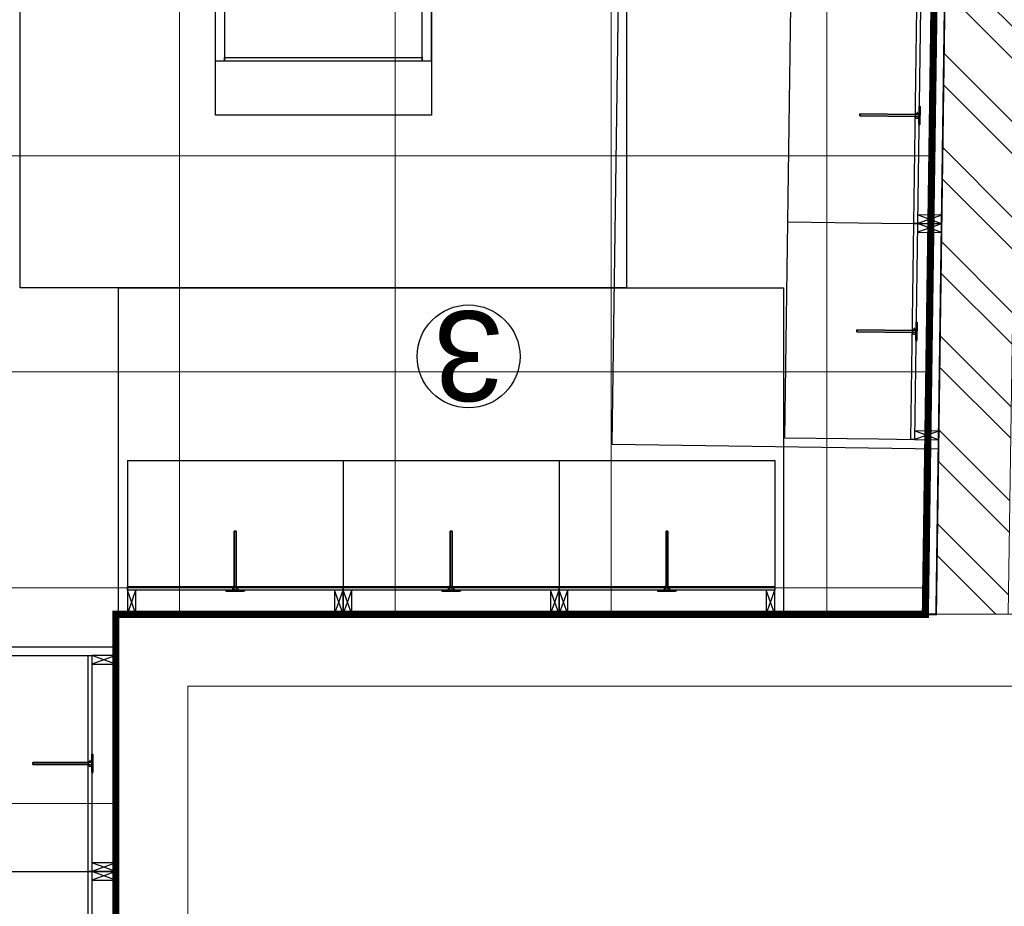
# Model space of a CAD drawing. Header units: millimetres. Extents: x 52937 to 262245, y 6619 to 63681.
# Tile 23 of 56: x 90441 to 93178, y 11618 to 14082. Entities that reach past the tile are written whole.
import ezdxf

# ---------------------------------------------------------------- set-up
doc = ezdxf.new("R2010")
doc.units = ezdxf.units.MM
doc.linetypes.add('CONTINU', pattern=[0])
doc.layers.add('AREA', color=8, linetype='Continuous')
doc.layers.add('RTL-FLOOR-FIXTURE', color=8, linetype='Continuous')
for name, color, linetype, lineweight in [('FLOORING-WITH-HATCH', 8, 'Continuous', 20), ('WALL-HATCH', 8, 'Continuous', 5), ('WALLS', 8, 'Continuous', 5)]:
    doc.layers.add(name, color=color, linetype=linetype, lineweight=lineweight)
doc.styles.get("Standard").update_dxf_attribs({"font": 'arial.ttf'})

# ---------------------------------------------------------------- blocks, each defined once
blk = doc.blocks.new('3')
at = {"ltscale": 100}
for p, q in [((24, 916.7), (48, 849.7)), ((48, 916.7), (24, 849.7)), ((600, 916.7), (624, 849.7)), ((624, 916.7), (600, 849.7)), ((600, 916.7), (624, 849.7)), ((624, 916.7), (600, 849.7)), ((624, 916.7), (648, 849.7)), ((648, 916.7), (624, 849.7)), ((1200, 916.7), (1224, 849.7)), ((1224, 916.7), (1200, 849.7)), ((1200, 916.7), (1224, 849.7)), ((1224, 916.7), (1200, 849.7)), ((1224, 916.7), (1248, 849.7)), ((1248, 916.7), (1224, 849.7)), ((1800, 916.7), (1824, 849.7)), ((1824, 916.7), (1800, 849.7)), ((1800, 916.7), (1824, 849.7)), ((1824, 916.7), (1800, 849.7))]:
    blk.add_line(p, q, dxfattribs=at)
for p, q in [((0, 749.9), (0, 849.7)), ((24, 749.9), (24, 849.7)), ((624, 749.9), (624, 849.7)), ((1224, 749.9), (1224, 849.7)), ((1224, 749.9), (1224, 849.7)), ((1224, 749.9), (1224, 849.7)), ((1824, 749.9), (1824, 849.7)), ((1824, 749.9), (1824, 849.7))]:
    blk.add_line(p, q)
at = {"ltscale": 0.25}
for p, q in [((24, 489.7), (24, 749.9)), ((624, 489.7), (624, 749.9)), ((1224, 489.7), (1224, 749.9)), ((1224, 489.7), (1224, 749.9)), ((1224, 489.7), (1224, 749.9)), ((1824, 489.7), (1824, 749.9)), ((1824, 489.7), (1824, 749.9)), ((624, 489.7), (24, 489.7)), ((1224, 489.7), (624, 489.7)), ((1824, 489.7), (1224, 489.7))]:
    blk.add_line(p, q, dxfattribs=at)
at = {"ltscale": 100}
for points in [[(24, 849.7), (48, 849.7), (48, 916.7), (24, 916.7)], [(600, 849.7), (624, 849.7), (624, 916.7), (600, 916.7)], [(600, 849.7), (624, 849.7), (624, 916.7), (600, 916.7)], [(624, 849.7), (648, 849.7), (648, 916.7), (624, 916.7)], [(1200, 849.7), (1224, 849.7), (1224, 916.7), (1200, 916.7)], [(1200, 849.7), (1224, 849.7), (1224, 916.7), (1200, 916.7)], [(1224, 849.7), (1248, 849.7), (1248, 916.7), (1224, 916.7)], [(1800, 849.7), (1824, 849.7), (1824, 916.7), (1800, 916.7)], [(1800, 849.7), (1824, 849.7), (1824, 916.7), (1800, 916.7)], [(24, 849.7), (624, 849.7), (624, 839.7), (24, 839.7)], [(624, 849.7), (1224, 849.7), (1224, 839.7), (624, 839.7)], [(1224, 849.7), (1824, 849.7), (1824, 839.7), (1224, 839.7)]]:
    blk.add_lwpolyline(points, close=True, dxfattribs=at)
at = {"ltscale": 5}
for points in [[(348.1, 852.7), (348.1, 849.7), (298.1, 849.7), (298.1, 852.7)], [(299.9, 852.7), (299.9, 849.7), (349.9, 849.7), (349.9, 852.7)], [(948.1, 852.7), (948.1, 849.7), (898.1, 849.7), (898.1, 852.7)], [(899.9, 852.7), (899.9, 849.7), (949.9, 849.7), (949.9, 852.7)], [(1548.1, 852.7), (1548.1, 849.7), (1498.1, 849.7), (1498.1, 852.7)], [(1499.9, 852.7), (1499.9, 849.7), (1549.9, 849.7), (1549.9, 852.7)], [(321.2, 839.7), (321.2, 685.4), (326.7, 685.4), (326.7, 839.7)], [(326.7, 839.7), (326.7, 685.4), (321.2, 685.4), (321.2, 839.7)], [(921.2, 839.7), (921.2, 685.4), (926.7, 685.4), (926.7, 839.7)], [(926.7, 839.7), (926.7, 685.4), (921.2, 685.4), (921.2, 839.7)], [(1521.2, 839.7), (1521.2, 685.4), (1526.7, 685.4), (1526.7, 839.7)], [(1526.7, 839.7), (1526.7, 685.4), (1521.2, 685.4), (1521.2, 839.7)]]:
    blk.add_lwpolyline(points, close=True, dxfattribs=at)
for points in [[(316.7, 845.3), (316.7, 849.7), (321.4, 849.7), (321.4, 848.3)], [(316.7, 845.3), (316.7, 849.7), (321.4, 849.7), (321.4, 848.3)], [(331.3, 845.3), (331.3, 849.7), (326.6, 849.7), (326.6, 848.3)], [(331.3, 845.3), (331.3, 849.7), (326.6, 849.7), (326.6, 848.3)], [(916.7, 845.3), (916.7, 849.7), (921.4, 849.7), (921.4, 848.3)], [(916.7, 845.3), (916.7, 849.7), (921.4, 849.7), (921.4, 848.3)], [(931.3, 845.3), (931.3, 849.7), (926.6, 849.7), (926.6, 848.3)], [(931.3, 845.3), (931.3, 849.7), (926.6, 849.7), (926.6, 848.3)], [(1516.7, 845.3), (1516.7, 849.7), (1521.4, 849.7), (1521.4, 848.3)], [(1516.7, 845.3), (1516.7, 849.7), (1521.4, 849.7), (1521.4, 848.3)], [(1531.3, 845.3), (1531.3, 849.7), (1526.6, 849.7), (1526.6, 848.3)], [(1531.3, 845.3), (1531.3, 849.7), (1526.6, 849.7), (1526.6, 848.3)], [(316.7, 845.3), (315.1, 845.3), (315.1, 844.7), (316.7, 844.7)], [(316.7, 845.3), (315.1, 845.3), (315.1, 844.7), (316.7, 844.7)], [(317.9, 844.7), (316.7, 844.7)], [(317.9, 844.7), (316.7, 844.7)], [(321.4, 844.7), (321.4, 839.7), (317.9, 839.7), (317.9, 844.7)], [(321.4, 844.7), (321.4, 839.7), (317.9, 839.7), (317.9, 844.7)], [(321.4, 848.3), (320.8, 848.3), (320.8, 847.3), (321.4, 847.3)], [(321.4, 848.3), (320.8, 848.3), (320.8, 847.3), (321.4, 847.3)], [(321.4, 847), (320.8, 847), (320.8, 846), (321.4, 846)], [(321.4, 847), (320.8, 847), (320.8, 846), (321.4, 846)], [(321.4, 845.7), (320.8, 845.7), (320.8, 844.7), (321.4, 844.7)], [(321.4, 845.7), (320.8, 845.7), (320.8, 844.7), (321.4, 844.7)], [(321.4, 847.3), (321.4, 847)], [(321.4, 847.3), (321.4, 847)], [(321.4, 846), (321.4, 845.7)], [(321.4, 846), (321.4, 845.7)], [(326.6, 848.3), (327.2, 848.3), (327.2, 847.3), (326.6, 847.3)], [(326.6, 848.3), (327.2, 848.3), (327.2, 847.3), (326.6, 847.3)], [(326.6, 847.3), (326.6, 847)], [(326.6, 847.3), (326.6, 847)], [(326.6, 847), (327.2, 847), (327.2, 846), (326.6, 846)], [(326.6, 847), (327.2, 847), (327.2, 846), (326.6, 846)], [(326.6, 846), (326.6, 845.7)], [(326.6, 846), (326.6, 845.7)], [(326.6, 845.7), (327.2, 845.7), (327.2, 844.7), (326.6, 844.7)], [(326.6, 845.7), (327.2, 845.7), (327.2, 844.7), (326.6, 844.7)], [(326.6, 844.7), (326.6, 839.7), (330.1, 839.7), (330.1, 844.7)], [(326.6, 844.7), (326.6, 839.7), (330.1, 839.7), (330.1, 844.7)], [(330.1, 844.7), (331.3, 844.7)], [(330.1, 844.7), (331.3, 844.7)], [(331.3, 845.3), (332.9, 845.3), (332.9, 844.7), (331.3, 844.7)], [(331.3, 845.3), (332.9, 845.3), (332.9, 844.7), (331.3, 844.7)], [(916.7, 845.3), (915.1, 845.3), (915.1, 844.7), (916.7, 844.7)], [(916.7, 845.3), (915.1, 845.3), (915.1, 844.7), (916.7, 844.7)], [(917.9, 844.7), (916.7, 844.7)], [(917.9, 844.7), (916.7, 844.7)], [(921.4, 844.7), (921.4, 839.7), (917.9, 839.7), (917.9, 844.7)], [(921.4, 844.7), (921.4, 839.7), (917.9, 839.7), (917.9, 844.7)], [(921.4, 848.3), (920.8, 848.3), (920.8, 847.3), (921.4, 847.3)], [(921.4, 848.3), (920.8, 848.3), (920.8, 847.3), (921.4, 847.3)], [(921.4, 847), (920.8, 847), (920.8, 846), (921.4, 846)], [(921.4, 847), (920.8, 847), (920.8, 846), (921.4, 846)], [(921.4, 845.7), (920.8, 845.7), (920.8, 844.7), (921.4, 844.7)], [(921.4, 845.7), (920.8, 845.7), (920.8, 844.7), (921.4, 844.7)], [(921.4, 847.3), (921.4, 847)], [(921.4, 847.3), (921.4, 847)], [(921.4, 846), (921.4, 845.7)], [(921.4, 846), (921.4, 845.7)], [(926.6, 848.3), (927.2, 848.3), (927.2, 847.3), (926.6, 847.3)], [(926.6, 848.3), (927.2, 848.3), (927.2, 847.3), (926.6, 847.3)], [(926.6, 847.3), (926.6, 847)], [(926.6, 847.3), (926.6, 847)], [(926.6, 847), (927.2, 847), (927.2, 846), (926.6, 846)], [(926.6, 847), (927.2, 847), (927.2, 846), (926.6, 846)], [(926.6, 846), (926.6, 845.7)], [(926.6, 846), (926.6, 845.7)], [(926.6, 845.7), (927.2, 845.7), (927.2, 844.7), (926.6, 844.7)], [(926.6, 845.7), (927.2, 845.7), (927.2, 844.7), (926.6, 844.7)], [(926.6, 844.7), (926.6, 839.7), (930.1, 839.7), (930.1, 844.7)], [(926.6, 844.7), (926.6, 839.7), (930.1, 839.7), (930.1, 844.7)], [(930.1, 844.7), (931.3, 844.7)], [(930.1, 844.7), (931.3, 844.7)], [(931.3, 845.3), (932.9, 845.3), (932.9, 844.7), (931.3, 844.7)], [(931.3, 845.3), (932.9, 845.3), (932.9, 844.7), (931.3, 844.7)], [(1516.7, 845.3), (1515.1, 845.3), (1515.1, 844.7), (1516.7, 844.7)], [(1516.7, 845.3), (1515.1, 845.3), (1515.1, 844.7), (1516.7, 844.7)], [(1517.9, 844.7), (1516.7, 844.7)], [(1517.9, 844.7), (1516.7, 844.7)], [(1521.4, 844.7), (1521.4, 839.7), (1517.9, 839.7), (1517.9, 844.7)], [(1521.4, 844.7), (1521.4, 839.7), (1517.9, 839.7), (1517.9, 844.7)], [(1521.4, 848.3), (1520.8, 848.3), (1520.8, 847.3), (1521.4, 847.3)], [(1521.4, 848.3), (1520.8, 848.3), (1520.8, 847.3), (1521.4, 847.3)], [(1521.4, 847), (1520.8, 847), (1520.8, 846), (1521.4, 846)], [(1521.4, 847), (1520.8, 847), (1520.8, 846), (1521.4, 846)], [(1521.4, 845.7), (1520.8, 845.7), (1520.8, 844.7), (1521.4, 844.7)], [(1521.4, 845.7), (1520.8, 845.7), (1520.8, 844.7), (1521.4, 844.7)], [(1521.4, 847.3), (1521.4, 847)], [(1521.4, 847.3), (1521.4, 847)], [(1521.4, 846), (1521.4, 845.7)], [(1521.4, 846), (1521.4, 845.7)], [(1526.6, 848.3), (1527.2, 848.3), (1527.2, 847.3), (1526.6, 847.3)], [(1526.6, 848.3), (1527.2, 848.3), (1527.2, 847.3), (1526.6, 847.3)], [(1526.6, 847.3), (1526.6, 847)], [(1526.6, 847.3), (1526.6, 847)], [(1526.6, 847), (1527.2, 847), (1527.2, 846), (1526.6, 846)], [(1526.6, 847), (1527.2, 847), (1527.2, 846), (1526.6, 846)], [(1526.6, 846), (1526.6, 845.7)], [(1526.6, 846), (1526.6, 845.7)], [(1526.6, 845.7), (1527.2, 845.7), (1527.2, 844.7), (1526.6, 844.7)], [(1526.6, 845.7), (1527.2, 845.7), (1527.2, 844.7), (1526.6, 844.7)], [(1526.6, 844.7), (1526.6, 839.7), (1530.1, 839.7), (1530.1, 844.7)], [(1526.6, 844.7), (1526.6, 839.7), (1530.1, 839.7), (1530.1, 844.7)], [(1530.1, 844.7), (1531.3, 844.7)], [(1530.1, 844.7), (1531.3, 844.7)], [(1531.3, 845.3), (1532.9, 845.3), (1532.9, 844.7), (1531.3, 844.7)], [(1531.3, 845.3), (1532.9, 845.3), (1532.9, 844.7), (1531.3, 844.7)]]:
    blk.add_lwpolyline(points, dxfattribs=at)
blk.add_circle((875.5, 200.2), 143)
at = {"layer": 'RTL-FLOOR-FIXTURE'}
for p, q in [((0, 9.7), (0, 916.7)), ((1849, 916.7), (0, 916.7)), ((1849, 916.7), (1849, 9.7)), ((1849, 9.7), (0, 9.7))]:
    blk.add_line(p, q, dxfattribs=at)
at = {"insert": (875.5, 70.8), "char_height": 250, "attachment_point": 8}
blk.add_mtext_dynamic_manual_height_columns('\\pxqc;{\\fArial|b0|i0|c0|p34;\\C0;3}', width=2166.049, gutter_width=12.5, heights=[0], dxfattribs=at)
blk = doc.blocks.new('4')
at = {"ltscale": 100}
for p, q in [((24, 922.6), (48, 855.6)), ((48, 922.6), (24, 855.6)), ((600, 922.6), (624, 855.6)), ((624, 922.6), (600, 855.6)), ((600, 922.6), (624, 855.6)), ((624, 922.6), (600, 855.6)), ((624, 922.6), (648, 855.6)), ((648, 922.6), (624, 855.6)), ((1200, 922.6), (1224, 855.6)), ((1224, 922.6), (1200, 855.6)), ((1200, 922.6), (1224, 855.6)), ((1224, 922.6), (1200, 855.6)), ((1224, 922.6), (1248, 855.6)), ((1248, 922.6), (1224, 855.6)), ((1800, 922.6), (1824, 855.6)), ((1824, 922.6), (1800, 855.6)), ((1800, 922.6), (1824, 855.6)), ((1824, 922.6), (1800, 855.6)), ((1824, 922.6), (1848, 855.6)), ((1848, 922.6), (1824, 855.6)), ((2400, 922.6), (2424, 855.6)), ((2424, 922.6), (2400, 855.6)), ((2400, 922.6), (2424, 855.6)), ((2424, 922.6), (2400, 855.6))]:
    blk.add_line(p, q, dxfattribs=at)
for p, q in [((0, 755.9), (0, 855.6)), ((24, 755.9), (24, 855.6)), ((624, 755.9), (624, 855.6)), ((1224, 755.9), (1224, 855.6)), ((1224, 755.9), (1224, 855.6)), ((1224, 755.9), (1224, 855.6)), ((1824, 755.9), (1824, 855.6)), ((2424, 755.9), (2424, 855.6)), ((2424, 755.9), (2424, 855.6))]:
    blk.add_line(p, q)
at = {"ltscale": 0.25}
for p, q in [((24, 495.6), (24, 755.9)), ((624, 495.6), (624, 755.9)), ((1224, 495.6), (1224, 755.9)), ((1224, 495.6), (1224, 755.9)), ((1824, 495.6), (1824, 755.9)), ((2424, 495.6), (2424, 755.9)), ((2424, 495.6), (2424, 755.9)), ((624, 495.6), (24, 495.6)), ((1224, 495.6), (624, 495.6)), ((1824, 495.6), (1224, 495.6)), ((2424, 495.6), (1824, 495.6))]:
    blk.add_line(p, q, dxfattribs=at)
at = {"ltscale": 100}
for points in [[(24, 855.6), (48, 855.6), (48, 922.6), (24, 922.6)], [(600, 855.6), (624, 855.6), (624, 922.6), (600, 922.6)], [(600, 855.6), (624, 855.6), (624, 922.6), (600, 922.6)], [(624, 855.6), (648, 855.6), (648, 922.6), (624, 922.6)], [(1200, 855.6), (1224, 855.6), (1224, 922.6), (1200, 922.6)], [(1200, 855.6), (1224, 855.6), (1224, 922.6), (1200, 922.6)], [(1224, 855.6), (1248, 855.6), (1248, 922.6), (1224, 922.6)], [(1800, 855.6), (1824, 855.6), (1824, 922.6), (1800, 922.6)], [(1800, 855.6), (1824, 855.6), (1824, 922.6), (1800, 922.6)], [(1824, 855.6), (1848, 855.6), (1848, 922.6), (1824, 922.6)], [(2400, 855.6), (2424, 855.6), (2424, 922.6), (2400, 922.6)], [(2400, 855.6), (2424, 855.6), (2424, 922.6), (2400, 922.6)], [(24, 855.6), (624, 855.6), (624, 845.6), (24, 845.6)], [(624, 855.6), (1224, 855.6), (1224, 845.6), (624, 845.6)], [(1224, 855.6), (1824, 855.6), (1824, 845.6), (1224, 845.6)], [(1824, 855.6), (2424, 855.6), (2424, 845.6), (1824, 845.6)]]:
    blk.add_lwpolyline(points, close=True, dxfattribs=at)
at = {"ltscale": 5}
for points in [[(348.1, 858.6), (348.1, 855.6), (298.1, 855.6), (298.1, 858.6)], [(299.9, 858.6), (299.9, 855.6), (349.9, 855.6), (349.9, 858.6)], [(948.1, 858.6), (948.1, 855.6), (898.1, 855.6), (898.1, 858.6)], [(899.9, 858.6), (899.9, 855.6), (949.9, 855.6), (949.9, 858.6)], [(1548.1, 858.6), (1548.1, 855.6), (1498.1, 855.6), (1498.1, 858.6)], [(1499.9, 858.6), (1499.9, 855.6), (1549.9, 855.6), (1549.9, 858.6)], [(2148.1, 858.6), (2148.1, 855.6), (2098.1, 855.6), (2098.1, 858.6)], [(2099.9, 858.6), (2099.9, 855.6), (2149.9, 855.6), (2149.9, 858.6)], [(321.2, 845.6), (321.2, 691.3), (326.7, 691.3), (326.7, 845.6)], [(326.7, 845.6), (326.7, 691.3), (321.2, 691.3), (321.2, 845.6)], [(921.2, 845.6), (921.2, 691.3), (926.7, 691.3), (926.7, 845.6)], [(926.7, 845.6), (926.7, 691.3), (921.2, 691.3), (921.2, 845.6)], [(1521.2, 845.6), (1521.2, 691.3), (1526.7, 691.3), (1526.7, 845.6)], [(1526.7, 845.6), (1526.7, 691.3), (1521.2, 691.3), (1521.2, 845.6)], [(2121.2, 845.6), (2121.2, 691.3), (2126.7, 691.3), (2126.7, 845.6)], [(2126.7, 845.6), (2126.7, 691.3), (2121.2, 691.3), (2121.2, 845.6)]]:
    blk.add_lwpolyline(points, close=True, dxfattribs=at)
for points in [[(316.7, 851.2), (315.1, 851.2), (315.1, 850.6), (316.7, 850.6)], [(316.7, 851.2), (315.1, 851.2), (315.1, 850.6), (316.7, 850.6)], [(316.7, 851.2), (316.7, 855.6), (321.4, 855.6), (321.4, 854.2)], [(316.7, 851.2), (316.7, 855.6), (321.4, 855.6), (321.4, 854.2)], [(317.9, 850.6), (316.7, 850.6)], [(317.9, 850.6), (316.7, 850.6)], [(321.4, 850.6), (321.4, 845.6), (317.9, 845.6), (317.9, 850.6)], [(321.4, 850.6), (321.4, 845.6), (317.9, 845.6), (317.9, 850.6)], [(321.4, 854.2), (320.8, 854.2), (320.8, 853.2), (321.4, 853.2)], [(321.4, 854.2), (320.8, 854.2), (320.8, 853.2), (321.4, 853.2)], [(321.4, 852.9), (320.8, 852.9), (320.8, 851.9), (321.4, 851.9)], [(321.4, 852.9), (320.8, 852.9), (320.8, 851.9), (321.4, 851.9)], [(321.4, 851.6), (320.8, 851.6), (320.8, 850.6), (321.4, 850.6)], [(321.4, 851.6), (320.8, 851.6), (320.8, 850.6), (321.4, 850.6)], [(321.4, 853.2), (321.4, 852.9)], [(321.4, 853.2), (321.4, 852.9)], [(321.4, 851.9), (321.4, 851.6)], [(321.4, 851.9), (321.4, 851.6)], [(331.3, 851.2), (331.3, 855.6), (326.6, 855.6), (326.6, 854.2)], [(331.3, 851.2), (331.3, 855.6), (326.6, 855.6), (326.6, 854.2)], [(326.6, 854.2), (327.2, 854.2), (327.2, 853.2), (326.6, 853.2)], [(326.6, 854.2), (327.2, 854.2), (327.2, 853.2), (326.6, 853.2)], [(326.6, 853.2), (326.6, 852.9)], [(326.6, 853.2), (326.6, 852.9)], [(326.6, 852.9), (327.2, 852.9), (327.2, 851.9), (326.6, 851.9)], [(326.6, 852.9), (327.2, 852.9), (327.2, 851.9), (326.6, 851.9)], [(326.6, 851.9), (326.6, 851.6)], [(326.6, 851.9), (326.6, 851.6)], [(326.6, 851.6), (327.2, 851.6), (327.2, 850.6), (326.6, 850.6)], [(326.6, 851.6), (327.2, 851.6), (327.2, 850.6), (326.6, 850.6)], [(326.6, 850.6), (326.6, 845.6), (330.1, 845.6), (330.1, 850.6)], [(326.6, 850.6), (326.6, 845.6), (330.1, 845.6), (330.1, 850.6)], [(330.1, 850.6), (331.3, 850.6)], [(330.1, 850.6), (331.3, 850.6)], [(331.3, 851.2), (332.9, 851.2), (332.9, 850.6), (331.3, 850.6)], [(331.3, 851.2), (332.9, 851.2), (332.9, 850.6), (331.3, 850.6)], [(916.7, 851.2), (915.1, 851.2), (915.1, 850.6), (916.7, 850.6)], [(916.7, 851.2), (915.1, 851.2), (915.1, 850.6), (916.7, 850.6)], [(916.7, 851.2), (916.7, 855.6), (921.4, 855.6), (921.4, 854.2)], [(916.7, 851.2), (916.7, 855.6), (921.4, 855.6), (921.4, 854.2)], [(917.9, 850.6), (916.7, 850.6)], [(917.9, 850.6), (916.7, 850.6)], [(921.4, 850.6), (921.4, 845.6), (917.9, 845.6), (917.9, 850.6)], [(921.4, 850.6), (921.4, 845.6), (917.9, 845.6), (917.9, 850.6)], [(921.4, 854.2), (920.8, 854.2), (920.8, 853.2), (921.4, 853.2)], [(921.4, 854.2), (920.8, 854.2), (920.8, 853.2), (921.4, 853.2)], [(921.4, 852.9), (920.8, 852.9), (920.8, 851.9), (921.4, 851.9)], [(921.4, 852.9), (920.8, 852.9), (920.8, 851.9), (921.4, 851.9)], [(921.4, 851.6), (920.8, 851.6), (920.8, 850.6), (921.4, 850.6)], [(921.4, 851.6), (920.8, 851.6), (920.8, 850.6), (921.4, 850.6)], [(921.4, 853.2), (921.4, 852.9)], [(921.4, 853.2), (921.4, 852.9)], [(921.4, 851.9), (921.4, 851.6)], [(921.4, 851.9), (921.4, 851.6)], [(931.3, 851.2), (931.3, 855.6), (926.6, 855.6), (926.6, 854.2)], [(931.3, 851.2), (931.3, 855.6), (926.6, 855.6), (926.6, 854.2)], [(926.6, 854.2), (927.2, 854.2), (927.2, 853.2), (926.6, 853.2)], [(926.6, 854.2), (927.2, 854.2), (927.2, 853.2), (926.6, 853.2)], [(926.6, 853.2), (926.6, 852.9)], [(926.6, 853.2), (926.6, 852.9)], [(926.6, 852.9), (927.2, 852.9), (927.2, 851.9), (926.6, 851.9)], [(926.6, 852.9), (927.2, 852.9), (927.2, 851.9), (926.6, 851.9)], [(926.6, 851.9), (926.6, 851.6)], [(926.6, 851.9), (926.6, 851.6)], [(926.6, 851.6), (927.2, 851.6), (927.2, 850.6), (926.6, 850.6)], [(926.6, 851.6), (927.2, 851.6), (927.2, 850.6), (926.6, 850.6)], [(926.6, 850.6), (926.6, 845.6), (930.1, 845.6), (930.1, 850.6)], [(926.6, 850.6), (926.6, 845.6), (930.1, 845.6), (930.1, 850.6)], [(930.1, 850.6), (931.3, 850.6)], [(930.1, 850.6), (931.3, 850.6)], [(931.3, 851.2), (932.9, 851.2), (932.9, 850.6), (931.3, 850.6)], [(931.3, 851.2), (932.9, 851.2), (932.9, 850.6), (931.3, 850.6)], [(1516.7, 851.2), (1515.1, 851.2), (1515.1, 850.6), (1516.7, 850.6)], [(1516.7, 851.2), (1515.1, 851.2), (1515.1, 850.6), (1516.7, 850.6)], [(1516.7, 851.2), (1516.7, 855.6), (1521.4, 855.6), (1521.4, 854.2)], [(1516.7, 851.2), (1516.7, 855.6), (1521.4, 855.6), (1521.4, 854.2)], [(1517.9, 850.6), (1516.7, 850.6)], [(1517.9, 850.6), (1516.7, 850.6)], [(1521.4, 850.6), (1521.4, 845.6), (1517.9, 845.6), (1517.9, 850.6)], [(1521.4, 850.6), (1521.4, 845.6), (1517.9, 845.6), (1517.9, 850.6)], [(1521.4, 854.2), (1520.8, 854.2), (1520.8, 853.2), (1521.4, 853.2)], [(1521.4, 854.2), (1520.8, 854.2), (1520.8, 853.2), (1521.4, 853.2)], [(1521.4, 852.9), (1520.8, 852.9), (1520.8, 851.9), (1521.4, 851.9)], [(1521.4, 852.9), (1520.8, 852.9), (1520.8, 851.9), (1521.4, 851.9)], [(1521.4, 851.6), (1520.8, 851.6), (1520.8, 850.6), (1521.4, 850.6)], [(1521.4, 851.6), (1520.8, 851.6), (1520.8, 850.6), (1521.4, 850.6)], [(1521.4, 853.2), (1521.4, 852.9)], [(1521.4, 853.2), (1521.4, 852.9)], [(1521.4, 851.9), (1521.4, 851.6)], [(1521.4, 851.9), (1521.4, 851.6)], [(1531.3, 851.2), (1531.3, 855.6), (1526.6, 855.6), (1526.6, 854.2)], [(1531.3, 851.2), (1531.3, 855.6), (1526.6, 855.6), (1526.6, 854.2)], [(1526.6, 854.2), (1527.2, 854.2), (1527.2, 853.2), (1526.6, 853.2)], [(1526.6, 854.2), (1527.2, 854.2), (1527.2, 853.2), (1526.6, 853.2)], [(1526.6, 853.2), (1526.6, 852.9)], [(1526.6, 853.2), (1526.6, 852.9)], [(1526.6, 852.9), (1527.2, 852.9), (1527.2, 851.9), (1526.6, 851.9)], [(1526.6, 852.9), (1527.2, 852.9), (1527.2, 851.9), (1526.6, 851.9)], [(1526.6, 851.9), (1526.6, 851.6)], [(1526.6, 851.9), (1526.6, 851.6)], [(1526.6, 851.6), (1527.2, 851.6), (1527.2, 850.6), (1526.6, 850.6)], [(1526.6, 851.6), (1527.2, 851.6), (1527.2, 850.6), (1526.6, 850.6)], [(1526.6, 850.6), (1526.6, 845.6), (1530.1, 845.6), (1530.1, 850.6)], [(1526.6, 850.6), (1526.6, 845.6), (1530.1, 845.6), (1530.1, 850.6)], [(1530.1, 850.6), (1531.3, 850.6)], [(1530.1, 850.6), (1531.3, 850.6)], [(1531.3, 851.2), (1532.9, 851.2), (1532.9, 850.6), (1531.3, 850.6)], [(1531.3, 851.2), (1532.9, 851.2), (1532.9, 850.6), (1531.3, 850.6)], [(2116.7, 851.2), (2115.1, 851.2), (2115.1, 850.6), (2116.7, 850.6)], [(2116.7, 851.2), (2115.1, 851.2), (2115.1, 850.6), (2116.7, 850.6)], [(2116.7, 851.2), (2116.7, 855.6), (2121.4, 855.6), (2121.4, 854.2)], [(2116.7, 851.2), (2116.7, 855.6), (2121.4, 855.6), (2121.4, 854.2)], [(2117.9, 850.6), (2116.7, 850.6)], [(2117.9, 850.6), (2116.7, 850.6)], [(2121.4, 850.6), (2121.4, 845.6), (2117.9, 845.6), (2117.9, 850.6)], [(2121.4, 850.6), (2121.4, 845.6), (2117.9, 845.6), (2117.9, 850.6)], [(2121.4, 854.2), (2120.8, 854.2), (2120.8, 853.2), (2121.4, 853.2)], [(2121.4, 854.2), (2120.8, 854.2), (2120.8, 853.2), (2121.4, 853.2)], [(2121.4, 852.9), (2120.8, 852.9), (2120.8, 851.9), (2121.4, 851.9)], [(2121.4, 852.9), (2120.8, 852.9), (2120.8, 851.9), (2121.4, 851.9)], [(2121.4, 851.6), (2120.8, 851.6), (2120.8, 850.6), (2121.4, 850.6)], [(2121.4, 851.6), (2120.8, 851.6), (2120.8, 850.6), (2121.4, 850.6)], [(2121.4, 853.2), (2121.4, 852.9)], [(2121.4, 853.2), (2121.4, 852.9)], [(2121.4, 851.9), (2121.4, 851.6)], [(2121.4, 851.9), (2121.4, 851.6)], [(2131.3, 851.2), (2131.3, 855.6), (2126.6, 855.6), (2126.6, 854.2)], [(2131.3, 851.2), (2131.3, 855.6), (2126.6, 855.6), (2126.6, 854.2)], [(2126.6, 854.2), (2127.2, 854.2), (2127.2, 853.2), (2126.6, 853.2)], [(2126.6, 854.2), (2127.2, 854.2), (2127.2, 853.2), (2126.6, 853.2)], [(2126.6, 853.2), (2126.6, 852.9)], [(2126.6, 853.2), (2126.6, 852.9)], [(2126.6, 852.9), (2127.2, 852.9), (2127.2, 851.9), (2126.6, 851.9)], [(2126.6, 852.9), (2127.2, 852.9), (2127.2, 851.9), (2126.6, 851.9)], [(2126.6, 851.9), (2126.6, 851.6)], [(2126.6, 851.9), (2126.6, 851.6)], [(2126.6, 851.6), (2127.2, 851.6), (2127.2, 850.6), (2126.6, 850.6)], [(2126.6, 851.6), (2127.2, 851.6), (2127.2, 850.6), (2126.6, 850.6)], [(2126.6, 850.6), (2126.6, 845.6), (2130.1, 845.6), (2130.1, 850.6)], [(2126.6, 850.6), (2126.6, 845.6), (2130.1, 845.6), (2130.1, 850.6)], [(2130.1, 850.6), (2131.3, 850.6)], [(2130.1, 850.6), (2131.3, 850.6)], [(2131.3, 851.2), (2132.9, 851.2), (2132.9, 850.6), (2131.3, 850.6)], [(2131.3, 851.2), (2132.9, 851.2), (2132.9, 850.6), (2131.3, 850.6)]]:
    blk.add_lwpolyline(points, dxfattribs=at)
blk.add_circle((1247.5, 202.6), 143)
at = {"layer": 'RTL-FLOOR-FIXTURE'}
for p, q in [((0, 15.6), (0, 922.6)), ((2449, 922.6), (2449, 15.6)), ((1249, 15.6), (0, 15.6)), ((2449, 15.6), (1200, 15.6))]:
    blk.add_line(p, q, dxfattribs=at)
at = {"insert": (1235.5, 75.2), "char_height": 250, "attachment_point": 8}
blk.add_mtext_dynamic_manual_height_columns('\\pxqc;{\\fArial|b0|i0|c0|p34;\\C0;4}', width=2166.049, gutter_width=12.5, heights=[0], dxfattribs=at)
blk = doc.blocks.new('RTL-HG')
for points in [[(-300, -1000), (-300, -550), (300.1, -550), (300.1, -1000)], [(-300, -850), (-300, -550), (-275, -550), (-275, -850)], [(275, -850), (275, -550), (300, -550), (300, -850)], [(-275, -850), (-275, -840), (275, -840), (275, -850)]]:
    blk.add_lwpolyline(points, close=True)
at = {"layer": 'RTL-FLOOR-FIXTURE'}
for p, q in [((-842.5, -1480), (-842.5, 1480)), ((842.5, 1480), (842.5, -1480)), ((842.5, -1480), (-842.5, -1480))]:
    blk.add_line(p, q, dxfattribs=at)
blk = doc.blocks.new('8')
at = {"ltscale": 100}
for p, q in [((4202, 907), (4226, 840)), ((4226, 907), (4202, 840)), ((4202, 907), (4226, 840)), ((4226, 907), (4202, 840)), ((4226, 907), (4250, 840)), ((4250, 907), (4226, 840)), ((4802, 907), (4826, 840)), ((4826, 907), (4802, 840)), ((4802, 907), (4826, 840)), ((4826, 907), (4802, 840))]:
    blk.add_line(p, q, dxfattribs=at)
for p, q in [((4226, 740.2), (4226, 840)), ((4826, 740.2), (4826, 840))]:
    blk.add_line(p, q)
at = {"ltscale": 0.25}
for p, q in [((4226, 480), (4226, 740.2)), ((4826, 480), (4826, 740.2)), ((4226, 480), (3626, 480)), ((4826, 480), (4226, 480))]:
    blk.add_line(p, q, dxfattribs=at)
at = {"ltscale": 100}
for points in [[(4202, 840), (4226, 840), (4226, 907), (4202, 907)], [(4202, 840), (4226, 840), (4226, 907), (4202, 907)], [(4226, 840), (4250, 840), (4250, 907), (4226, 907)], [(4802, 840), (4826, 840), (4826, 907), (4802, 907)], [(4802, 840), (4826, 840), (4826, 907), (4802, 907)], [(3626, 840), (4226, 840), (4226, 830), (3626, 830)], [(4226, 840), (4826, 840), (4826, 830), (4226, 830)]]:
    blk.add_lwpolyline(points, close=True, dxfattribs=at)
at = {"ltscale": 5}
for points in [[(3950.1, 843), (3950.1, 840), (3900.1, 840), (3900.1, 843)], [(3901.9, 843), (3901.9, 840), (3951.9, 840), (3951.9, 843)], [(3923.3, 830), (3923.3, 675.7), (3928.8, 675.7), (3928.8, 830)], [(3928.8, 830), (3928.8, 675.7), (3923.3, 675.7), (3923.3, 830)], [(4550.1, 843), (4550.1, 840), (4500.1, 840), (4500.1, 843)], [(4501.9, 843), (4501.9, 840), (4551.9, 840), (4551.9, 843)], [(4523.3, 830), (4523.3, 675.7), (4528.8, 675.7), (4528.8, 830)], [(4528.8, 830), (4528.8, 675.7), (4523.3, 675.7), (4523.3, 830)]]:
    blk.add_lwpolyline(points, close=True, dxfattribs=at)
for points in [[(3918.7, 835.6), (3917.1, 835.6), (3917.1, 835), (3918.7, 835)], [(3918.7, 835.6), (3917.1, 835.6), (3917.1, 835), (3918.7, 835)], [(3918.7, 835.6), (3918.7, 840), (3923.4, 840), (3923.4, 838.6)], [(3918.7, 835.6), (3918.7, 840), (3923.4, 840), (3923.4, 838.6)], [(3919.9, 835), (3918.7, 835)], [(3919.9, 835), (3918.7, 835)], [(3923.4, 835), (3923.4, 830), (3919.9, 830), (3919.9, 835)], [(3923.4, 835), (3923.4, 830), (3919.9, 830), (3919.9, 835)], [(3923.4, 838.6), (3922.8, 838.6), (3922.8, 837.6), (3923.4, 837.6)], [(3923.4, 838.6), (3922.8, 838.6), (3922.8, 837.6), (3923.4, 837.6)], [(3923.4, 837.3), (3922.8, 837.3), (3922.8, 836.3), (3923.4, 836.3)], [(3923.4, 837.3), (3922.8, 837.3), (3922.8, 836.3), (3923.4, 836.3)], [(3923.4, 836), (3922.8, 836), (3922.8, 835), (3923.4, 835)], [(3923.4, 836), (3922.8, 836), (3922.8, 835), (3923.4, 835)], [(3923.4, 837.6), (3923.4, 837.3)], [(3923.4, 837.6), (3923.4, 837.3)], [(3923.4, 836.3), (3923.4, 836)], [(3923.4, 836.3), (3923.4, 836)], [(3933.3, 835.6), (3933.3, 840), (3928.6, 840), (3928.6, 838.6)], [(3933.3, 835.6), (3933.3, 840), (3928.6, 840), (3928.6, 838.6)], [(3928.6, 838.6), (3929.2, 838.6), (3929.2, 837.6), (3928.6, 837.6)], [(3928.6, 838.6), (3929.2, 838.6), (3929.2, 837.6), (3928.6, 837.6)], [(3928.6, 837.6), (3928.6, 837.3)], [(3928.6, 837.6), (3928.6, 837.3)], [(3928.6, 837.3), (3929.2, 837.3), (3929.2, 836.3), (3928.6, 836.3)], [(3928.6, 837.3), (3929.2, 837.3), (3929.2, 836.3), (3928.6, 836.3)], [(3928.6, 836.3), (3928.6, 836)], [(3928.6, 836.3), (3928.6, 836)], [(3928.6, 836), (3929.2, 836), (3929.2, 835), (3928.6, 835)], [(3928.6, 836), (3929.2, 836), (3929.2, 835), (3928.6, 835)], [(3928.6, 835), (3928.6, 830), (3932.1, 830), (3932.1, 835)], [(3928.6, 835), (3928.6, 830), (3932.1, 830), (3932.1, 835)], [(3932.1, 835), (3933.3, 835)], [(3932.1, 835), (3933.3, 835)], [(3933.3, 835.6), (3934.9, 835.6), (3934.9, 835), (3933.3, 835)], [(3933.3, 835.6), (3934.9, 835.6), (3934.9, 835), (3933.3, 835)], [(4518.7, 835.6), (4517.1, 835.6), (4517.1, 835), (4518.7, 835)], [(4518.7, 835.6), (4517.1, 835.6), (4517.1, 835), (4518.7, 835)], [(4518.7, 835.6), (4518.7, 840), (4523.4, 840), (4523.4, 838.6)], [(4518.7, 835.6), (4518.7, 840), (4523.4, 840), (4523.4, 838.6)], [(4519.9, 835), (4518.7, 835)], [(4519.9, 835), (4518.7, 835)], [(4523.4, 835), (4523.4, 830), (4519.9, 830), (4519.9, 835)], [(4523.4, 835), (4523.4, 830), (4519.9, 830), (4519.9, 835)], [(4523.4, 838.6), (4522.8, 838.6), (4522.8, 837.6), (4523.4, 837.6)], [(4523.4, 838.6), (4522.8, 838.6), (4522.8, 837.6), (4523.4, 837.6)], [(4523.4, 837.3), (4522.8, 837.3), (4522.8, 836.3), (4523.4, 836.3)], [(4523.4, 837.3), (4522.8, 837.3), (4522.8, 836.3), (4523.4, 836.3)], [(4523.4, 836), (4522.8, 836), (4522.8, 835), (4523.4, 835)], [(4523.4, 836), (4522.8, 836), (4522.8, 835), (4523.4, 835)], [(4523.4, 837.6), (4523.4, 837.3)], [(4523.4, 837.6), (4523.4, 837.3)], [(4523.4, 836.3), (4523.4, 836)], [(4523.4, 836.3), (4523.4, 836)], [(4533.3, 835.6), (4533.3, 840), (4528.6, 840), (4528.6, 838.6)], [(4533.3, 835.6), (4533.3, 840), (4528.6, 840), (4528.6, 838.6)], [(4528.6, 838.6), (4529.2, 838.6), (4529.2, 837.6), (4528.6, 837.6)], [(4528.6, 838.6), (4529.2, 838.6), (4529.2, 837.6), (4528.6, 837.6)], [(4528.6, 837.6), (4528.6, 837.3)], [(4528.6, 837.6), (4528.6, 837.3)], [(4528.6, 837.3), (4529.2, 837.3), (4529.2, 836.3), (4528.6, 836.3)], [(4528.6, 837.3), (4529.2, 837.3), (4529.2, 836.3), (4528.6, 836.3)], [(4528.6, 836.3), (4528.6, 836)], [(4528.6, 836.3), (4528.6, 836)], [(4528.6, 836), (4529.2, 836), (4529.2, 835), (4528.6, 835)], [(4528.6, 836), (4529.2, 836), (4529.2, 835), (4528.6, 835)], [(4528.6, 835), (4528.6, 830), (4532.1, 830), (4532.1, 835)], [(4528.6, 835), (4528.6, 830), (4532.1, 830), (4532.1, 835)], [(4532.1, 835), (4533.3, 835)], [(4532.1, 835), (4533.3, 835)], [(4533.3, 835.6), (4534.9, 835.6), (4534.9, 835), (4533.3, 835)], [(4533.3, 835.6), (4534.9, 835.6), (4534.9, 835), (4533.3, 835)]]:
    blk.add_lwpolyline(points, dxfattribs=at)
at = {"layer": 'RTL-FLOOR-FIXTURE'}
for p, q in [((4851, 907), (0, 907)), ((4851, 0), (4851, 907)), ((4851, 0), (0, 0))]:
    blk.add_line(p, q, dxfattribs=at)

msp = doc.modelspace()

# ---------------------------------------------------------------- hatches: boundary and pattern name
at = {"layer": 'FLOORING-WITH-HATCH', "linetype": 'CONTINU'}
h = msp.add_hatch(dxfattribs=at)
h.set_pattern_fill('_USER', color=8, scale=600, style=0, double=1, pattern_type=0)
h.set_pattern_definition([(0, (69884.6, 45503.13), (0, 600), []), (90, (69884.6, 45503.13), (-600, 4e-14), [])])
h.paths.add_polyline_path([(87198.6, 29439.8), (86998.8, 29439.8), (86998.8, 17940.4), (82273.8, 17940.4), (82273.6, 29739.8), (82843.6, 29739.8), (82843.6, 31169.8), (85103.6, 31169.8), (85103.6, 29739.8), (87198.6, 29739.8)], flags=16)
h.paths.add_polyline_path([(71848.6, 44614.6), (72148.6, 44614.6), (72148.6, 43914.6), (71848.6, 43914.6)], flags=16)
h.paths.add_polyline_path([(77548.7, 44615.1), (77848.7, 44615.1), (77848.7, 43915.1), (77548.7, 43915.1)], flags=16)
h.paths.add_polyline_path([(83298.7, 44614.6), (83598.7, 44614.6), (83598.7, 43914.6), (83298.7, 43914.6)], flags=16)
h.paths.add_polyline_path([(83298.7, 40665.4), (83598.7, 40665.4), (83598.7, 39965.4), (83298.7, 39965.4)], flags=16)
h.paths.add_polyline_path([(77548.7, 40665.4), (77848.7, 40665.4), (77848.7, 39965.4), (77548.7, 39965.4)], flags=16)
h.paths.add_polyline_path([(71848.6, 40664.8), (72148.6, 40664.8), (72148.6, 39949.8), (71848.6, 39949.8)], flags=16)
h.paths.add_polyline_path([(77848.7, 35465.4), (77848.7, 34765.4), (77548.7, 34765.4), (77548.7, 35465.4)], flags=16)
h.paths.add_polyline_path([(83298.7, 35465.4), (83598.7, 35465.4), (83598.7, 34965.4), (83298.7, 34965.4)], flags=16)
h.paths.add_polyline_path([(77898.6, 29739.8), (77898.6, 29439.8), (77298.6, 29439.8), (77298.6, 29739.8)], flags=16)
h.paths.add_polyline_path([(72148.6, 29439.8), (71848.6, 29439.8), (71848.6, 30039.8), (72148.6, 30039.8)], flags=17)
h.paths.add_polyline_path([(68798.7, 30139.8), (69098.7, 30139.8), (69098.7, 29439.8), (68798.7, 29439.8)], flags=16)
h.paths.add_polyline_path([(86998.6, 12490.4), (86998.6, 12190.4), (86258.6, 12190.4), (86258.6, 12490.4)], flags=16)
h.paths.add_polyline_path([(71848.6, 37485.9), (71848.6, 38385.9), (73348.6, 38385.9), (73348.6, 37485.9)], flags=16)
h.paths.add_polyline_path([(70878.6, 40179.8), (71848.6, 40179.8), (71848.6, 40664.8), (72148.6, 40664.8), (72148.6, 39949.8), (70878.6, 39954.7), (68248.8, 39964.8), (68248.4, 35415.8), (71548.6, 35416), (72448.6, 35360.9), (72148.6, 35360.9), (72148.6, 34865.4), (71848.6, 34865.4), (71848.6, 35214.8), (65167.2, 35214.8), (67766.7, 29589.6), (74943.8, 29589.6), (74943.8, 26014.8), (76373.6, 26014.8), (76373.6, 26164.8), (76877.5, 26164.8), (76873.6, 23664.8), (76823.6, 23664.8), (76823.6, 20520.3), (76873.6, 20520.3), (76873.6, 19920.3), (76823.6, 19920.3), (76823.6, 16651.8), (78576, 15414), (78635.5, 15498), (79043.6, 15209.1), (78986.7, 15128.8), (82255.2, 12815.3), (82314.1, 12898.4), (82640.6, 12667.3), (82582, 12584.5), (86437.3, 9861.3), (86493.1, 9940.1), (86819.5, 9709), (86766.6, 9634.1), (90398.8, 7063.1), (90422.8, 7097.1), (90708.6, 6895.2), (90708.6, 12429.7), (92958.6, 12429.7), (93254.1, 33285.6), (86771.8, 33285.2), (86771.8, 45844.8), (69885.3, 45503.5), (69885.8, 42889.8), (70878.6, 42889.8)])
at = {"layer": 'WALL-HATCH'}
h = msp.add_hatch(dxfattribs=at)
h.set_pattern_fill('ANSI32', color=256, scale=500, angle=270, style=0)
h.set_pattern_definition([(315, (-10519421.81, -1781447.46), (132.5825215, 132.5825215), []), (315, (-10519421.81, -1781535.85), (132.5825215, 132.5825215), [])])
h.paths.add_polyline_path([(93171, 25325.5), (93380.2, 25322.4), (93188.6, 12429.7), (92988.6, 12429.7)])

# ---------------------------------------------------------------- linework, layer by layer
at = {"layer": 'AREA'}
msp.add_lwpolyline([(76949.2, 16567.9), (78588.5, 15422.1), (78642.3, 15498), (79050.4, 15209.1), (78991.3, 15125.5), (82280.6, 12841.5), (82320.8, 12898.4), (82647.3, 12667.3), (82588.8, 12584.4), (86439.5, 9864.5), (86495.3, 9943.3), (86819.5, 9709), (86773.3, 9634.1), (90708.6, 6900), (90708.6, 8687.6), (90638.5, 8687.6), (90638.8, 9087.6), (90708.6, 9095.2), (90715.4, 12429.7), (92988.6, 12429.7), (93145.2, 23691.1)], dxfattribs=at)
at = {"layer": 'AREA', "const_width": 5}
msp.add_lwpolyline([(82967.4, 12317), (84075.5, 13936.5), (86590.9, 12490.4), (86590.9, 17939.2), (86998.2, 17940.6), (86998.7, 23690.4), (93145.2, 23690.4), (92988.6, 12429.7), (90708.6, 12429.7), (90708.6, 9087.5), (90638.8, 9087.6), (90638.8, 8690.1), (90638.5, 8687.6), (90708.6, 8687.5), (90708.6, 6900), (90422.8, 7097.1), (90399, 7063), (86773.3, 9634.1), (86819.5, 9709), (86495.3, 9943.3), (86437.3, 9861.3), (82967.4, 12317)], dxfattribs=at)
at = {"layer": 'FLOORING-WITH-HATCH', "color": 8, "linetype": 'Continuous', "const_width": 20}
msp.add_lwpolyline([(93254.1, 33285.6), (92958.6, 12429.7), (90708.6, 12429.7), (90708.6, 6895.2), (90422.8, 7097.1), (90398.8, 7063.1), (86766.6, 9634.1), (86819.5, 9709), (86493.1, 9940.1), (86437.3, 9861.3), (82582, 12584.5), (82640.6, 12667.3), (82314.1, 12898.4), (82255.2, 12815.3), (78986.7, 15128.8), (79043.6, 15209.1), (78635.5, 15498), (78576, 15414), (76823.6, 16651.8)], dxfattribs=at)
at = {"layer": 'WALLS'}
for p, q in [((93666.3, 12429.7), (90708.6, 12429.7)), ((90708.6, 12429.7), (90708.6, 9095.2)), ((93666.3, 12229.7), (90908.6, 12229.7)), ((90908.6, 12229.7), (90908.6, 9127.6))]:
    msp.add_line(p, q, dxfattribs=at)
msp.add_lwpolyline([(93171, 25325.5), (93380.2, 25322.4), (93188.6, 12429.7), (92988.6, 12429.7)], close=True, dxfattribs=at)

# ---------------------------------------------------------------- block references
at = {"layer": 'RTL-FLOOR-FIXTURE'}
for name, p, rotation in [('8', (92155.5, 17752.7), 269.2033183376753), ('3', (92564.4, 13346.4), 180), ('4', (89786, 12338.9), 270)]:
    msp.add_blockref(name, p, dxfattribs=dict(at, rotation=rotation))
msp.add_blockref('RTL-HG', (91285.3, 14816.7), dxfattribs=at)

doc.saveas('drawing.dxf')
